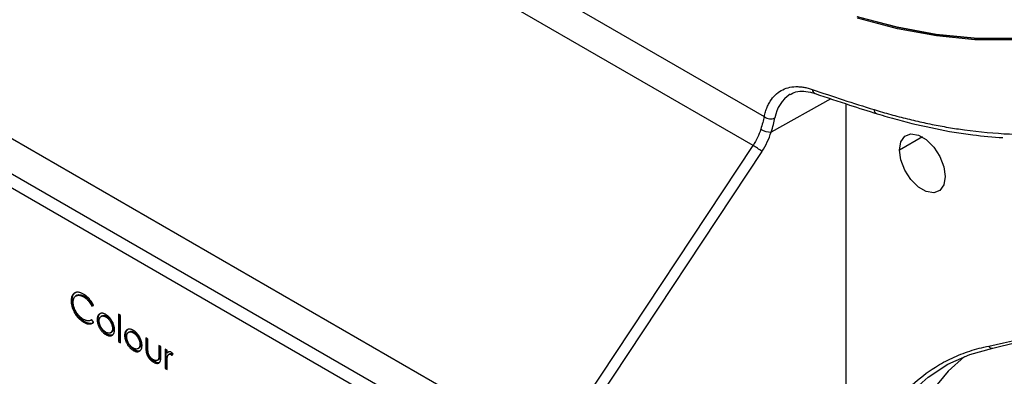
# Model space of a CAD drawing. Header units: millimetres. Extents: x 32 to 1365, y 32 to 1048.
# Tile 20 of 27: x 1143 to 1259, y 579 to 621. Entities that reach past the tile are written whole.
import ezdxf

# ---------------------------------------------------------------- set-up
doc = ezdxf.new("R2010")
doc.units = ezdxf.units.MM
doc.header["$LTSCALE"] = 5

msp = doc.modelspace()

# ---------------------------------------------------------------- linework, layer by layer
for p, q in [((1147.52, 657.782), (1231.018, 609.579)), ((1229.689, 606.177), (1146.552, 654.172)), ((1123.544, 617.727), (1205.864, 570.205)), ((1122.412, 614.212), (1204.7, 566.708)), ((1238.877, 611.691), (1231.827, 607.76)), ((1240.65, 611.098), (1240.65, 560.321)), ((1130.129, 608.088), (1196.983, 569.494)), ((1205.864, 570.205), (1229.689, 606.177)), ((1249.695, 607.181), (1246.994, 605.622)), ((1230.734, 605.47), (1206.908, 569.498)), ((1149.256, 587.903), (1149.128, 587.829)), ((1149.819, 588.477), (1149.691, 588.402)), ((1150.705, 588.378), (1150.577, 588.304)), ((1149.601, 586.584), (1149.473, 586.509)), ((1151.694, 587.283), (1151.565, 587.209)), ((1151.565, 587.209), (1151.779, 587.275)), ((1150.724, 585.386), (1150.595, 585.312)), ((1151.452, 585.527), (1151.568, 585.594)), ((1151.779, 585.287), (1151.565, 585.598)), ((1151.592, 585.215), (1151.745, 585.266)), ((1151.596, 585.185), (1151.605, 585.19)), ((1152.326, 585.683), (1152.198, 585.609)), ((1152.802, 586.054), (1152.673, 585.98)), ((1153.356, 586.002), (1153.227, 585.928)), ((1154.954, 586.099), (1154.71, 586.24)), ((1154.71, 586.24), (1154.71, 583.017)), ((1154.838, 583.091), (1154.838, 586.166)), ((1154.954, 582.876), (1154.954, 586.099)), ((1153.784, 584.049), (1153.913, 584.124)), ((1154.141, 584.634), (1154.012, 584.56)), ((1156.046, 584.181), (1155.918, 584.107)), ((1156.6, 584.129), (1156.472, 584.055)), ((1153.357, 583.906), (1153.228, 583.832)), ((1154.838, 583.091), (1154.71, 583.017)), ((1154.71, 583.017), (1154.954, 582.876)), ((1154.954, 583.025), (1154.838, 583.091)), ((1155.571, 583.81), (1155.442, 583.736)), ((1158.199, 583.299), (1157.954, 583.44)), ((1157.954, 583.44), (1157.954, 582.343)), ((1158.083, 582.417), (1158.083, 583.366)), ((1158.199, 582.234), (1158.199, 583.299)), ((1156.601, 582.033), (1156.473, 581.959)), ((1157.029, 582.176), (1157.157, 582.251)), ((1157.385, 582.761), (1157.257, 582.687)), ((1158.083, 582.417), (1157.954, 582.343)), ((1159.734, 582.413), (1159.489, 582.554)), ((1159.489, 582.554), (1159.489, 581.489)), ((1159.618, 581.563), (1159.618, 582.48)), ((1159.734, 581.295), (1159.734, 582.413)), ((1160.466, 581.99), (1160.222, 582.131)), ((1160.222, 582.131), (1160.222, 579.835)), ((1160.351, 579.909), (1160.351, 582.057)), ((1160.466, 581.652), (1160.466, 581.99)), ((1160.595, 581.726), (1160.466, 581.652)), ((1158.974, 580.663), (1158.846, 580.589)), ((1159.278, 580.778), (1159.324, 580.805)), ((1159.349, 580.819), (1159.406, 580.852)), ((1159.578, 581.027), (1159.449, 580.953)), ((1159.618, 581.563), (1159.489, 581.489)), ((1160.786, 581.568), (1160.657, 581.494)), ((1161.034, 581.569), (1160.905, 581.495)), ((1161.03, 581.382), (1161.164, 581.549)), ((1160.351, 579.909), (1160.222, 579.835)), ((1160.222, 579.835), (1160.466, 579.694)), ((1160.351, 579.909), (1160.466, 579.842)), ((1160.466, 579.694), (1160.466, 580.466))]:
    msp.add_line(p, q)
at = {"flags": 128}
for points in [[(1297.683, 653.546), (1296.417, 648.835), (1294.847, 644.407), (1292.978, 640.281), (1290.818, 636.475), (1288.377, 633.005), (1285.666, 629.886), (1282.695, 627.132), (1279.477, 624.753), (1276.027, 622.761), (1272.359, 621.163), (1268.488, 619.967), (1264.432, 619.177), (1260.207, 618.798), (1255.831, 618.83), (1251.324, 619.274), (1246.705, 620.127), (1241.992, 621.386)], [(1297.808, 653.44), (1296.54, 648.72), (1294.967, 644.285), (1293.095, 640.152), (1290.931, 636.34), (1288.486, 632.864), (1285.77, 629.74), (1282.794, 626.98), (1279.571, 624.598), (1276.115, 622.602), (1272.44, 621.001), (1268.563, 619.803), (1264.5, 619.012), (1260.267, 618.632), (1255.884, 618.664), (1251.37, 619.108), (1246.742, 619.963), (1242.021, 621.224)], [(1258.04, 582.248), (1263.63, 583.592), (1269.028, 585.342), (1274.224, 587.496), (1279.205, 590.048), (1283.96, 592.994), (1288.48, 596.326), (1292.755, 600.037), (1296.775, 604.12), (1300.531, 608.565), (1304.015, 613.362), (1307.219, 618.502), (1310.137, 623.972), (1312.763, 629.761), (1315.089, 635.856), (1317.112, 642.245), (1318.826, 648.912)], [(1241.994, 621.387), (1246.706, 620.127), (1251.326, 619.274), (1255.833, 618.831), (1260.208, 618.799), (1264.433, 619.178), (1268.489, 619.968), (1272.36, 621.164), (1276.028, 622.762), (1277.777, 623.706)], [(1246.994, 605.622), (1247.157, 606.595), (1247.626, 607.262), (1248.344, 607.543), (1249.225, 607.405), (1250.163, 606.863), (1251.044, 605.984), (1251.762, 604.874), (1252.231, 603.665), (1252.394, 602.505)], [(1252.394, 602.505), (1252.231, 601.533), (1251.762, 600.866), (1251.044, 600.584), (1250.163, 600.723), (1249.225, 601.264), (1248.344, 602.143), (1247.626, 603.254), (1247.157, 604.462), (1246.994, 605.622)], [(1241.016, 555.134), (1241.168, 559.002), (1241.624, 562.662), (1242.38, 566.087), (1243.43, 569.25), (1244.765, 572.125), (1246.376, 574.69), (1248.249, 576.925), (1250.37, 578.812), (1252.721, 580.335), (1255.285, 581.484), (1258.04, 582.248)], [(1254.658, 581.246), (1252.749, 579.523), (1250.876, 577.288), (1249.265, 574.723), (1247.93, 571.848), (1246.88, 568.685), (1246.124, 565.26), (1245.668, 561.599), (1245.516, 557.732)]]:
    msp.add_lwpolyline(points, dxfattribs=at)
for centre, radius, start, end in [((1243.334, 652.88), 71.825, 281.4071, 326.80055), ((1236.242, 608.849), 4.005, 122.66978, 171.69765), ((1310.409, 826.439), 226.006, 250.96287, 252.9073), ((1237.26, 612.832), 0.571, 183.71942, 246.95197), ((1231.77, 610.515), 1.2, 231.20595, 295.07691), ((1244.571, 610.47), 0.591, 185.19877, 248.85721), ((1231.813, 610.181), 2.42, 240.00833, 270.33106), ((1223.829, 596.4), 11.399, 52.71597, 59.06132), ((1257.888, 582.58), 0.365, 196.85845, 294.58744)]:
    msp.add_arc(centre, radius, start, end)
for points, knots in [([(1243.982, 610.416), (1244.312, 610.316), (1244.973, 610.116), (1245.959, 609.836), (1246.942, 609.57), (1247.922, 609.321), (1248.898, 609.087), (1249.87, 608.869), (1250.838, 608.667), (1251.803, 608.48), (1252.765, 608.31), (1253.723, 608.155), (1256.156, 607.801), (1260.012, 607.449), (1265.191, 607.479), (1270.21, 608.033), (1275.053, 609.129), (1279.662, 610.758), (1284.008, 612.924), (1288.056, 615.606), (1291.771, 618.783), (1295.141, 622.43), (1298.13, 626.5), (1300.746, 630.971), (1302.478, 634.725), (1303.571, 637.522), (1304.176, 639.21), (1304.741, 640.936), (1305.266, 642.699), (1305.753, 644.496), (1306.044, 645.725), (1306.19, 646.34)], [0, 0, 0, 0, 0.0109907, 0.0219744, 0.0329525, 0.0439267, 0.0548988, 0.0658702, 0.0768427, 0.0878179, 0.0987975, 0.109783, 0.120776, 0.1829274, 0.2450932, 0.3084916, 0.3719045, 0.4359455, 0.5000009, 0.5640417, 0.6280972, 0.6914954, 0.7549086, 0.8170596, 0.8792257, 0.8993695, 0.9194939, 0.9396091, 0.9597251, 0.9798521, 1, 1, 1, 1]), ([(1231.018, 609.579), (1231.039, 609.678), (1231.082, 609.876), (1231.161, 610.159), (1231.251, 610.432), (1231.352, 610.693), (1231.464, 610.943), (1231.588, 611.182), (1231.842, 611.608), (1232.282, 612.155), (1232.993, 612.686), (1233.816, 613.024), (1234.577, 613.131), (1235.212, 613.118), (1235.692, 613.059), (1236.185, 612.957), (1236.522, 612.849), (1236.691, 612.795)], [0, 0, 0, 0, 0.0350842, 0.0700295, 0.1048937, 0.139735, 0.1746119, 0.2095824, 0.2447043, 0.3722827, 0.5000164, 0.6275923, 0.7553285, 0.816622, 0.8776232, 0.9386451, 1, 1, 1, 1]), ([(1234.11, 612.192), (1234.251, 612.28), (1234.629, 612.518), (1235.415, 612.617), (1236.281, 612.542), (1236.846, 612.366), (1237.037, 612.306)], [0, 0, 0, 0, 0.19373505, 0.52312053, 0.8385212, 1, 1, 1, 1]), ([(1237.037, 612.306), (1238.394, 611.845), (1240.84, 611.014), (1243.274, 610.256), (1244.358, 609.918)], [0, 0, 0, 0, 0.5547831, 1, 1, 1, 1]), ([(1244.358, 609.918), (1245.157, 609.681), (1247.472, 608.994), (1251.255, 608.115), (1255.42, 607.394), (1258.038, 607.19), (1259.218, 607.098)], [0, 0, 0, 0, 0.1574257, 0.4560977, 0.7547013, 1, 1, 1, 1]), ([(1150.592, 588.617), (1150.541, 588.645), (1150.44, 588.701), (1150.292, 588.764), (1150.15, 588.809), (1150.015, 588.835), (1149.887, 588.842), (1149.765, 588.832), (1149.651, 588.801), (1149.544, 588.753), (1149.446, 588.689), (1149.361, 588.609), (1149.289, 588.515), (1149.23, 588.406), (1149.184, 588.284), (1149.151, 588.146), (1149.131, 587.995), (1149.129, 587.885), (1149.128, 587.829)], [0, 0, 0, 0, 0.0676717, 0.1331845, 0.1965847, 0.2587545, 0.3203445, 0.3817832, 0.4437422, 0.5072566, 0.5705302, 0.6317655, 0.6922523, 0.7519861, 0.8120452, 0.8729865, 0.9354422, 1, 1, 1, 1]), ([(1149.256, 587.903), (1149.26, 588), (1149.271, 588.269), (1149.391, 588.617), (1149.582, 588.748), (1149.67, 588.808)], [0, 0, 0, 0, 0.23375, 0.6497229, 1, 1, 1, 1]), ([(1151.779, 587.275), (1151.762, 587.31), (1151.729, 587.38), (1151.675, 587.483), (1151.617, 587.583), (1151.556, 587.681), (1151.491, 587.777), (1151.423, 587.87), (1151.352, 587.961), (1151.277, 588.049), (1151.2, 588.135), (1151.12, 588.216), (1151.037, 588.294), (1150.952, 588.367), (1150.866, 588.436), (1150.777, 588.501), (1150.685, 588.562), (1150.623, 588.599), (1150.592, 588.617)], [0, 0, 0, 0, 0.0604884, 0.1206452, 0.1803717, 0.2401938, 0.2998085, 0.3602601, 0.42121, 0.4828731, 0.5449302, 0.6076046, 0.6707332, 0.7343178, 0.798785, 0.8643171, 0.9314525, 1, 1, 1, 1]), ([(1149.128, 587.829), (1149.129, 587.775), (1149.131, 587.668), (1149.148, 587.502), (1149.174, 587.338), (1149.212, 587.172), (1149.26, 587.006), (1149.32, 586.84), (1149.39, 586.674), (1149.445, 586.564), (1149.473, 586.509)], [0, 0, 0, 0, 0.1326894, 0.2610424, 0.3863862, 0.5092661, 0.6312203, 0.752844, 0.8756715, 1, 1, 1, 1]), ([(1149.256, 587.903), (1149.257, 587.849), (1149.259, 587.742), (1149.276, 587.577), (1149.302, 587.412), (1149.34, 587.246), (1149.389, 587.08), (1149.449, 586.914), (1149.519, 586.748), (1149.574, 586.639), (1149.601, 586.584)], [0, 0, 0, 0, 0.1326894, 0.2610424, 0.3863862, 0.5092661, 0.6312203, 0.752844, 0.8756715, 1, 1, 1, 1]), ([(1149.372, 587.667), (1149.372, 587.697), (1149.373, 587.758), (1149.381, 587.844), (1149.393, 587.925), (1149.41, 588.001), (1149.431, 588.072), (1149.458, 588.138), (1149.489, 588.199), (1149.526, 588.254), (1149.567, 588.303), (1149.611, 588.347), (1149.66, 588.385), (1149.713, 588.416), (1149.77, 588.441), (1149.831, 588.46), (1149.895, 588.474), (1149.963, 588.481), (1150.035, 588.48), (1150.107, 588.476), (1150.182, 588.463), (1150.258, 588.444), (1150.335, 588.419), (1150.414, 588.387), (1150.495, 588.35), (1150.549, 588.319), (1150.577, 588.304)], [0, 0, 0, 0, 0.0430764, 0.085457, 0.126681, 0.1675411, 0.2082244, 0.2483727, 0.2886161, 0.3291314, 0.3695948, 0.41002, 0.450117, 0.4905082, 0.531182, 0.5723143, 0.6140748, 0.6568785, 0.6998473, 0.7423502, 0.7845969, 0.827248, 0.8695374, 0.9124981, 0.9560451, 1, 1, 1, 1]), ([(1150.593, 585.635), (1150.55, 585.661), (1150.466, 585.712), (1150.342, 585.802), (1150.223, 585.9), (1150.11, 586.007), (1150.004, 586.122), (1149.902, 586.246), (1149.806, 586.379), (1149.717, 586.519), (1149.636, 586.662), (1149.566, 586.807), (1149.505, 586.952), (1149.457, 587.097), (1149.418, 587.241), (1149.392, 587.384), (1149.375, 587.527), (1149.373, 587.62), (1149.372, 587.667)], [0, 0, 0, 0, 0.0689593, 0.1354977, 0.199771, 0.2626661, 0.3245162, 0.3860814, 0.448275, 0.5111601, 0.5736737, 0.6345706, 0.6944244, 0.7538536, 0.8132735, 0.8737099, 0.9356768, 1, 1, 1, 1]), ([(1149.829, 588.461), (1149.853, 588.481), (1149.957, 588.566), (1150.237, 588.567), (1150.519, 588.483), (1150.683, 588.391), (1150.705, 588.378)], [0, 0, 0, 0, 0.1162184, 0.4984689, 0.9312163, 1, 1, 1, 1]), ([(1150.577, 588.304), (1150.626, 588.274), (1150.723, 588.215), (1150.866, 588.106), (1151.003, 587.986), (1151.111, 587.874), (1151.194, 587.779), (1151.254, 587.706), (1151.312, 587.629), (1151.368, 587.551), (1151.42, 587.469), (1151.471, 587.385), (1151.52, 587.298), (1151.55, 587.239), (1151.565, 587.209)], [0, 0, 0, 0, 0.1318174, 0.2591563, 0.383852, 0.507544, 0.5690266, 0.6301499, 0.6907051, 0.7517057, 0.8128788, 0.8745251, 0.9368367, 1, 1, 1, 1]), ([(1150.705, 588.378), (1150.755, 588.348), (1150.852, 588.289), (1150.995, 588.18), (1151.131, 588.06), (1151.24, 587.948), (1151.323, 587.853), (1151.383, 587.78), (1151.44, 587.703), (1151.496, 587.625), (1151.549, 587.543), (1151.6, 587.459), (1151.648, 587.372), (1151.679, 587.313), (1151.694, 587.283)], [0, 0, 0, 0, 0.1318174, 0.2591563, 0.383852, 0.507544, 0.5690266, 0.6301499, 0.6907051, 0.7517057, 0.8128788, 0.8745251, 0.9368367, 1, 1, 1, 1]), ([(1149.473, 586.509), (1149.49, 586.477), (1149.524, 586.412), (1149.579, 586.318), (1149.637, 586.227), (1149.696, 586.139), (1149.759, 586.054), (1149.823, 585.972), (1149.89, 585.892), (1149.959, 585.816), (1150.03, 585.742), (1150.104, 585.672), (1150.18, 585.604), (1150.259, 585.54), (1150.339, 585.478), (1150.422, 585.42), (1150.508, 585.363), (1150.566, 585.329), (1150.595, 585.312)], [0, 0, 0, 0, 0.0618682, 0.123052, 0.1834461, 0.2432438, 0.3030008, 0.3628017, 0.4226041, 0.4830044, 0.54382, 0.6052465, 0.6675863, 0.7312201, 0.7960833, 0.8622504, 0.9303372, 1, 1, 1, 1]), ([(1149.601, 586.584), (1149.618, 586.551), (1149.653, 586.487), (1149.708, 586.393), (1149.765, 586.301), (1149.825, 586.213), (1149.887, 586.128), (1149.951, 586.046), (1150.018, 585.966), (1150.087, 585.89), (1150.159, 585.816), (1150.233, 585.746), (1150.309, 585.678), (1150.387, 585.614), (1150.468, 585.552), (1150.551, 585.494), (1150.637, 585.437), (1150.694, 585.403), (1150.724, 585.386)], [0, 0, 0, 0, 0.0618682, 0.123052, 0.1834461, 0.2432438, 0.3030008, 0.3628017, 0.4226041, 0.4830044, 0.54382, 0.6052465, 0.6675863, 0.7312201, 0.7960833, 0.8622504, 0.9303372, 1, 1, 1, 1]), ([(1152.326, 585.683), (1152.327, 585.721), (1152.329, 585.796), (1152.342, 585.901), (1152.363, 585.997), (1152.393, 586.084), (1152.432, 586.162), (1152.478, 586.231), (1152.534, 586.292), (1152.577, 586.324), (1152.599, 586.341)], [0, 0, 0, 0, 0.1289191, 0.2552377, 0.3786786, 0.5010879, 0.6227137, 0.7462408, 0.871589, 1, 1, 1, 1]), ([(1153.228, 586.209), (1153.191, 586.23), (1153.117, 586.27), (1153.01, 586.313), (1152.907, 586.343), (1152.809, 586.358), (1152.716, 586.358), (1152.629, 586.342), (1152.545, 586.314), (1152.496, 586.282), (1152.47, 586.266)], [0, 0, 0, 0, 0.1312996, 0.2587124, 0.3820894, 0.5035636, 0.6251809, 0.747287, 0.8715025, 1, 1, 1, 1]), ([(1151.565, 585.598), (1151.532, 585.575), (1151.468, 585.53), (1151.361, 585.485), (1151.248, 585.46), (1151.128, 585.454), (1151.003, 585.469), (1150.872, 585.504), (1150.734, 585.558), (1150.641, 585.609), (1150.593, 585.635)], [0, 0, 0, 0, 0.1321889, 0.2590905, 0.3828194, 0.5040602, 0.6252453, 0.7470514, 0.8714848, 1, 1, 1, 1]), ([(1150.595, 585.312), (1150.626, 585.294), (1150.687, 585.26), (1150.777, 585.217), (1150.866, 585.178), (1150.952, 585.148), (1151.035, 585.124), (1151.117, 585.107), (1151.196, 585.095), (1151.273, 585.091), (1151.347, 585.094), (1151.418, 585.102), (1151.487, 585.117), (1151.552, 585.139), (1151.614, 585.166), (1151.672, 585.2), (1151.728, 585.24), (1151.762, 585.272), (1151.779, 585.287)], [0, 0, 0, 0, 0.0678993, 0.1339874, 0.1992147, 0.2630385, 0.3264715, 0.3888564, 0.4507796, 0.5126088, 0.5740538, 0.6351371, 0.6957211, 0.7562735, 0.816525, 0.8769469, 0.9383258, 1, 1, 1, 1]), ([(1150.724, 585.386), (1150.755, 585.369), (1150.816, 585.334), (1150.906, 585.291), (1150.994, 585.253), (1151.08, 585.222), (1151.164, 585.198), (1151.245, 585.181), (1151.325, 585.17), (1151.392, 585.166), (1151.432, 585.167), (1151.448, 585.168)], [0.44901447, 0.44901447, 0.44901447, 0.44901447, 0.51691372, 0.58300187, 0.64822919, 0.71205301, 0.77548594, 0.83787088, 0.89979408, 0.96162324, 1, 1, 1, 1]), ([(1152.47, 586.266), (1152.449, 586.25), (1152.406, 586.217), (1152.35, 586.157), (1152.303, 586.088), (1152.264, 586.01), (1152.234, 585.923), (1152.213, 585.827), (1152.2, 585.722), (1152.199, 585.647), (1152.198, 585.609)], [0, 0, 0, 0, 0.128411, 0.2537592, 0.3772863, 0.4989121, 0.6213214, 0.7447623, 0.8710809, 1, 1, 1, 1]), ([(1152.198, 585.609), (1152.199, 585.57), (1152.2, 585.492), (1152.214, 585.371), (1152.236, 585.248), (1152.268, 585.124), (1152.309, 584.998), (1152.359, 584.871), (1152.418, 584.743), (1152.484, 584.615), (1152.558, 584.489), (1152.639, 584.37), (1152.724, 584.26), (1152.815, 584.157), (1152.911, 584.063), (1153.012, 583.977), (1153.118, 583.899), (1153.191, 583.855), (1153.228, 583.832)], [0, 0, 0, 0, 0.0623374, 0.1231816, 0.1830343, 0.2428662, 0.3025169, 0.3633155, 0.4250693, 0.4890424, 0.5530871, 0.6154455, 0.6772864, 0.739175, 0.8016758, 0.8653648, 0.9312577, 1, 1, 1, 1]), ([(1153.357, 583.906), (1153.32, 583.929), (1153.247, 583.973), (1153.141, 584.051), (1153.039, 584.137), (1152.944, 584.232), (1152.853, 584.334), (1152.767, 584.445), (1152.687, 584.563), (1152.613, 584.689), (1152.546, 584.817), (1152.487, 584.946), (1152.437, 585.073), (1152.397, 585.198), (1152.365, 585.322), (1152.343, 585.445), (1152.329, 585.566), (1152.327, 585.644), (1152.326, 585.683)], [0, 0, 0, 0, 0.0687423, 0.1346352, 0.1983242, 0.260825, 0.3227136, 0.3845545, 0.4469129, 0.5109576, 0.5749307, 0.6366845, 0.6974831, 0.7571338, 0.8169657, 0.8768184, 0.9376626, 1, 1, 1, 1]), ([(1152.442, 585.466), (1152.443, 585.497), (1152.444, 585.557), (1152.455, 585.641), (1152.473, 585.717), (1152.498, 585.786), (1152.532, 585.846), (1152.572, 585.899), (1152.619, 585.944), (1152.672, 585.981), (1152.731, 586.01), (1152.794, 586.028), (1152.859, 586.037), (1152.927, 586.035), (1152.998, 586.024), (1153.072, 586.002), (1153.148, 585.97), (1153.201, 585.942), (1153.227, 585.928)], [0, 0, 0, 0, 0.0651638, 0.1282324, 0.190209, 0.2516873, 0.312668, 0.3744429, 0.4375989, 0.5023592, 0.5674161, 0.6302204, 0.69162, 0.7526007, 0.8128346, 0.8739564, 0.9361541, 1, 1, 1, 1]), ([(1153.227, 584.115), (1153.192, 584.136), (1153.122, 584.179), (1153.021, 584.26), (1152.923, 584.352), (1152.831, 584.456), (1152.746, 584.569), (1152.669, 584.689), (1152.602, 584.817), (1152.545, 584.949), (1152.5, 585.083), (1152.466, 585.215), (1152.446, 585.344), (1152.443, 585.425), (1152.442, 585.466)], [0, 0, 0, 0, 0.0855902, 0.1689527, 0.2512835, 0.334069, 0.416351, 0.4976551, 0.5801655, 0.6641593, 0.7485118, 0.8318213, 0.9152673, 1, 1, 1, 1]), ([(1152.808, 586.043), (1152.843, 586.065), (1152.944, 586.128), (1153.142, 586.109), (1153.296, 586.032), (1153.356, 586.002)], [0, 0, 0, 0, 0.2458425, 0.7095962, 1, 1, 1, 1]), ([(1153.227, 585.928), (1153.253, 585.912), (1153.305, 585.88), (1153.381, 585.823), (1153.455, 585.76), (1153.526, 585.69), (1153.594, 585.612), (1153.659, 585.528), (1153.722, 585.438), (1153.78, 585.341), (1153.835, 585.242), (1153.882, 585.142), (1153.922, 585.043), (1153.956, 584.945), (1153.98, 584.847), (1153.998, 584.75), (1154.01, 584.653), (1154.011, 584.591), (1154.012, 584.56)], [0, 0, 0, 0, 0.063427, 0.1256448, 0.1863589, 0.2470268, 0.3076309, 0.3690503, 0.4318748, 0.4969526, 0.5620304, 0.6252067, 0.6872313, 0.7482317, 0.8097298, 0.8717263, 0.9348152, 1, 1, 1, 1]), ([(1153.984, 585.395), (1153.958, 585.439), (1153.909, 585.528), (1153.826, 585.653), (1153.738, 585.768), (1153.646, 585.876), (1153.548, 585.973), (1153.446, 586.062), (1153.339, 586.143), (1153.265, 586.187), (1153.228, 586.209)], [0, 0, 0, 0, 0.1284865, 0.2531294, 0.375307, 0.4961956, 0.617866, 0.7416676, 0.8682486, 1, 1, 1, 1]), ([(1153.356, 586.002), (1153.382, 585.986), (1153.434, 585.954), (1153.51, 585.897), (1153.584, 585.834), (1153.655, 585.764), (1153.723, 585.686), (1153.788, 585.603), (1153.85, 585.512), (1153.909, 585.416), (1153.963, 585.317), (1154.01, 585.217), (1154.051, 585.118), (1154.084, 585.019), (1154.109, 584.921), (1154.127, 584.824), (1154.138, 584.728), (1154.14, 584.666), (1154.141, 584.634)], [0, 0, 0, 0, 0.063427, 0.1256448, 0.1863589, 0.2470268, 0.3076309, 0.3690503, 0.4318748, 0.4969526, 0.5620304, 0.6252067, 0.6872313, 0.7482317, 0.8097298, 0.8717263, 0.9348152, 1, 1, 1, 1]), ([(1154.256, 584.421), (1154.255, 584.46), (1154.254, 584.537), (1154.241, 584.657), (1154.22, 584.778), (1154.189, 584.9), (1154.151, 585.022), (1154.104, 585.146), (1154.048, 585.271), (1154.005, 585.353), (1153.984, 585.395)], [0, 0, 0, 0, 0.1293662, 0.2554353, 0.3786323, 0.5014663, 0.6234944, 0.7461656, 0.8718427, 1, 1, 1, 1]), ([(1154.012, 584.56), (1154.011, 584.52), (1154.008, 584.442), (1153.988, 584.336), (1153.954, 584.243), (1153.908, 584.162), (1153.851, 584.096), (1153.784, 584.045), (1153.707, 584.014), (1153.622, 583.999), (1153.53, 584.002), (1153.433, 584.022), (1153.332, 584.058), (1153.262, 584.096), (1153.227, 584.115)], [0, 0, 0, 0, 0.0847481, 0.1682091, 0.2515337, 0.3360977, 0.4201067, 0.5023404, 0.583995, 0.6662919, 0.7490924, 0.8310167, 0.9143943, 1, 1, 1, 1]), ([(1153.228, 583.832), (1153.265, 583.812), (1153.337, 583.772), (1153.443, 583.728), (1153.544, 583.697), (1153.64, 583.681), (1153.731, 583.679), (1153.815, 583.691), (1153.896, 583.717), (1153.969, 583.757), (1154.036, 583.808), (1154.095, 583.869), (1154.145, 583.938), (1154.186, 584.017), (1154.217, 584.105), (1154.24, 584.201), (1154.254, 584.306), (1154.255, 584.382), (1154.256, 584.421)], [0, 0, 0, 0, 0.0684922, 0.1341342, 0.1979035, 0.2604831, 0.3221455, 0.3837785, 0.4462154, 0.510341, 0.5743947, 0.6362264, 0.6971016, 0.7568276, 0.8167349, 0.876663, 0.937584, 1, 1, 1, 1]), ([(1154.141, 584.634), (1154.132, 584.54), (1154.114, 584.351), (1154.021, 584.181), (1153.929, 584.148), (1153.905, 584.139)], [0, 0, 0, 0, 0.4227917, 0.847874, 1, 1, 1, 1]), ([(1155.715, 584.393), (1155.693, 584.377), (1155.65, 584.344), (1155.594, 584.284), (1155.548, 584.215), (1155.509, 584.137), (1155.479, 584.05), (1155.458, 583.954), (1155.445, 583.849), (1155.443, 583.774), (1155.442, 583.736)], [0, 0, 0, 0, 0.128411, 0.2537592, 0.3772863, 0.4989121, 0.6213214, 0.7447623, 0.8710809, 1, 1, 1, 1]), ([(1155.571, 583.81), (1155.572, 583.848), (1155.574, 583.923), (1155.586, 584.028), (1155.608, 584.124), (1155.638, 584.211), (1155.676, 584.289), (1155.723, 584.358), (1155.779, 584.419), (1155.822, 584.451), (1155.844, 584.467)], [0, 0, 0, 0, 0.1289191, 0.2552377, 0.3786786, 0.5010879, 0.6227137, 0.7462408, 0.871589, 1, 1, 1, 1]), ([(1155.687, 583.593), (1155.687, 583.624), (1155.689, 583.684), (1155.7, 583.768), (1155.718, 583.844), (1155.743, 583.913), (1155.776, 583.973), (1155.816, 584.026), (1155.863, 584.071), (1155.917, 584.108), (1155.976, 584.137), (1156.038, 584.155), (1156.103, 584.164), (1156.172, 584.162), (1156.243, 584.151), (1156.316, 584.129), (1156.393, 584.097), (1156.445, 584.069), (1156.472, 584.055)], [0, 0, 0, 0, 0.0651638, 0.1282324, 0.190209, 0.2516873, 0.312668, 0.3744429, 0.4375989, 0.5023592, 0.5674161, 0.6302204, 0.69162, 0.7526007, 0.8128346, 0.8739564, 0.9361541, 1, 1, 1, 1]), ([(1156.473, 584.336), (1156.435, 584.357), (1156.362, 584.397), (1156.254, 584.44), (1156.152, 584.47), (1156.054, 584.485), (1155.961, 584.485), (1155.873, 584.469), (1155.79, 584.441), (1155.74, 584.409), (1155.715, 584.393)], [0, 0, 0, 0, 0.1312996, 0.2587124, 0.3820894, 0.5035636, 0.6251809, 0.747287, 0.8715025, 1, 1, 1, 1]), ([(1156.052, 584.17), (1156.087, 584.192), (1156.188, 584.255), (1156.387, 584.236), (1156.541, 584.159), (1156.6, 584.129)], [0, 0, 0, 0, 0.2458425, 0.7095962, 1, 1, 1, 1]), ([(1156.472, 584.055), (1156.498, 584.039), (1156.55, 584.007), (1156.626, 583.95), (1156.7, 583.886), (1156.771, 583.817), (1156.839, 583.739), (1156.904, 583.655), (1156.967, 583.565), (1157.025, 583.468), (1157.079, 583.369), (1157.126, 583.269), (1157.167, 583.17), (1157.2, 583.072), (1157.225, 582.974), (1157.243, 582.877), (1157.254, 582.78), (1157.256, 582.718), (1157.257, 582.687)], [0, 0, 0, 0, 0.063427, 0.1256448, 0.1863589, 0.2470268, 0.3076309, 0.3690503, 0.4318748, 0.4969526, 0.5620304, 0.6252067, 0.6872313, 0.7482317, 0.8097298, 0.8717263, 0.9348152, 1, 1, 1, 1]), ([(1157.228, 583.522), (1157.203, 583.566), (1157.153, 583.655), (1157.07, 583.78), (1156.982, 583.895), (1156.89, 584.003), (1156.793, 584.1), (1156.69, 584.188), (1156.583, 584.27), (1156.51, 584.314), (1156.473, 584.336)], [0, 0, 0, 0, 0.1284865, 0.2531294, 0.375307, 0.4961956, 0.617866, 0.7416676, 0.8682486, 1, 1, 1, 1]), ([(1156.6, 584.129), (1156.626, 584.113), (1156.678, 584.081), (1156.755, 584.024), (1156.828, 583.961), (1156.899, 583.891), (1156.967, 583.813), (1157.033, 583.73), (1157.095, 583.639), (1157.154, 583.543), (1157.208, 583.444), (1157.255, 583.343), (1157.296, 583.244), (1157.329, 583.146), (1157.354, 583.048), (1157.372, 582.951), (1157.383, 582.855), (1157.384, 582.793), (1157.385, 582.761)], [0, 0, 0, 0, 0.063427, 0.1256448, 0.1863589, 0.2470268, 0.3076309, 0.3690503, 0.4318748, 0.4969526, 0.5620304, 0.6252067, 0.6872313, 0.7482317, 0.8097298, 0.8717263, 0.9348152, 1, 1, 1, 1]), ([(1153.969, 583.784), (1153.876, 583.768), (1153.689, 583.735), (1153.467, 583.849), (1153.357, 583.906)], [0, 0, 0, 0, 0.5026189, 1, 1, 1, 1]), ([(1155.442, 583.736), (1155.443, 583.697), (1155.445, 583.619), (1155.459, 583.498), (1155.481, 583.375), (1155.513, 583.251), (1155.554, 583.125), (1155.603, 582.998), (1155.662, 582.87), (1155.729, 582.741), (1155.803, 582.616), (1155.883, 582.497), (1155.969, 582.387), (1156.06, 582.284), (1156.155, 582.19), (1156.257, 582.104), (1156.363, 582.026), (1156.436, 581.982), (1156.473, 581.959)], [0, 0, 0, 0, 0.0623374, 0.1231816, 0.1830343, 0.2428662, 0.3025169, 0.3633155, 0.4250693, 0.4890424, 0.5530871, 0.6154455, 0.6772864, 0.739175, 0.8016758, 0.8653648, 0.9312577, 1, 1, 1, 1]), ([(1156.601, 582.033), (1156.564, 582.056), (1156.491, 582.1), (1156.385, 582.178), (1156.284, 582.264), (1156.188, 582.359), (1156.097, 582.461), (1156.012, 582.572), (1155.932, 582.69), (1155.858, 582.816), (1155.791, 582.944), (1155.732, 583.073), (1155.682, 583.199), (1155.641, 583.325), (1155.61, 583.449), (1155.587, 583.572), (1155.573, 583.693), (1155.572, 583.771), (1155.571, 583.81)], [0, 0, 0, 0, 0.0687423, 0.1346352, 0.1983242, 0.260825, 0.3227136, 0.3845545, 0.4469129, 0.5109576, 0.5749307, 0.6366845, 0.6974831, 0.7571338, 0.8169657, 0.8768184, 0.9376626, 1, 1, 1, 1]), ([(1156.472, 582.242), (1156.436, 582.263), (1156.367, 582.306), (1156.265, 582.387), (1156.168, 582.479), (1156.076, 582.583), (1155.991, 582.696), (1155.914, 582.816), (1155.847, 582.944), (1155.79, 583.076), (1155.744, 583.21), (1155.71, 583.342), (1155.69, 583.471), (1155.688, 583.552), (1155.687, 583.593)], [0, 0, 0, 0, 0.0855902, 0.1689527, 0.2512835, 0.334069, 0.416351, 0.4976551, 0.5801655, 0.6641593, 0.7485118, 0.8318213, 0.9152673, 1, 1, 1, 1]), ([(1157.501, 582.548), (1157.5, 582.587), (1157.498, 582.664), (1157.486, 582.784), (1157.464, 582.905), (1157.434, 583.027), (1157.396, 583.149), (1157.348, 583.273), (1157.293, 583.398), (1157.25, 583.48), (1157.228, 583.522)], [0, 0, 0, 0, 0.1293662, 0.2554353, 0.3786323, 0.5014663, 0.6234944, 0.7461656, 0.8718427, 1, 1, 1, 1]), ([(1157.257, 582.687), (1157.255, 582.647), (1157.253, 582.569), (1157.233, 582.463), (1157.199, 582.37), (1157.153, 582.289), (1157.096, 582.223), (1157.029, 582.172), (1156.952, 582.141), (1156.867, 582.126), (1156.775, 582.129), (1156.678, 582.149), (1156.576, 582.185), (1156.507, 582.223), (1156.472, 582.242)], [0, 0, 0, 0, 0.0847481, 0.1682091, 0.2515337, 0.3360977, 0.4201067, 0.5023404, 0.583995, 0.6662919, 0.7490924, 0.8310167, 0.9143943, 1, 1, 1, 1]), ([(1156.473, 581.959), (1156.51, 581.939), (1156.582, 581.899), (1156.688, 581.855), (1156.789, 581.824), (1156.884, 581.808), (1156.975, 581.805), (1157.06, 581.818), (1157.14, 581.844), (1157.214, 581.884), (1157.281, 581.935), (1157.34, 581.996), (1157.39, 582.065), (1157.43, 582.144), (1157.462, 582.232), (1157.484, 582.328), (1157.499, 582.433), (1157.5, 582.509), (1157.501, 582.548)], [0, 0, 0, 0, 0.0684922, 0.1341342, 0.1979035, 0.2604831, 0.3221455, 0.3837785, 0.4462154, 0.510341, 0.5743947, 0.6362264, 0.6971016, 0.7568276, 0.8167349, 0.876663, 0.937584, 1, 1, 1, 1]), ([(1157.214, 581.911), (1157.12, 581.895), (1156.934, 581.862), (1156.712, 581.976), (1156.601, 582.033)], [0, 0, 0, 0, 0.5026189, 1, 1, 1, 1]), ([(1157.385, 582.761), (1157.376, 582.667), (1157.359, 582.478), (1157.265, 582.308), (1157.174, 582.274), (1157.15, 582.266)], [0, 0, 0, 0, 0.4227917, 0.847874, 1, 1, 1, 1]), ([(1157.954, 582.343), (1157.955, 582.304), (1157.955, 582.227), (1157.96, 582.115), (1157.967, 582.008), (1157.978, 581.907), (1157.991, 581.812), (1158.008, 581.722), (1158.028, 581.639), (1158.051, 581.56), (1158.078, 581.485), (1158.107, 581.413), (1158.14, 581.342), (1158.175, 581.272), (1158.214, 581.204), (1158.256, 581.138), (1158.301, 581.073), (1158.35, 581.009), (1158.401, 580.948), (1158.455, 580.889), (1158.513, 580.833), (1158.574, 580.779), (1158.637, 580.727), (1158.704, 580.678), (1158.774, 580.631), (1158.821, 580.603), (1158.846, 580.589)], [0, 0, 0, 0, 0.063476, 0.122933, 0.1781207, 0.2298177, 0.2774173, 0.3217866, 0.3624651, 0.3999038, 0.4354243, 0.4704664, 0.5050286, 0.5394889, 0.5738086, 0.6084507, 0.6436126, 0.6790145, 0.7151506, 0.7522308, 0.7899042, 0.8289293, 0.8694659, 0.9112727, 0.9548483, 1, 1, 1, 1]), ([(1158.974, 580.663), (1158.95, 580.678), (1158.902, 580.706), (1158.833, 580.752), (1158.766, 580.802), (1158.702, 580.853), (1158.642, 580.907), (1158.584, 580.963), (1158.53, 581.022), (1158.478, 581.083), (1158.43, 581.147), (1158.385, 581.212), (1158.343, 581.278), (1158.304, 581.346), (1158.268, 581.416), (1158.236, 581.487), (1158.206, 581.56), (1158.18, 581.634), (1158.157, 581.713), (1158.137, 581.797), (1158.12, 581.886), (1158.107, 581.981), (1158.096, 582.082), (1158.088, 582.189), (1158.084, 582.302), (1158.083, 582.378), (1158.083, 582.417)], [0, 0, 0, 0, 0.0451517, 0.0887273, 0.1305341, 0.1710707, 0.2100958, 0.2477692, 0.2848494, 0.3209855, 0.3563874, 0.3915493, 0.4261914, 0.4605111, 0.4949714, 0.5295336, 0.5645757, 0.6000962, 0.6375349, 0.6782134, 0.7225827, 0.7701823, 0.8218793, 0.877067, 0.936524, 1, 1, 1, 1]), ([(1158.237, 581.675), (1158.234, 581.69), (1158.227, 581.724), (1158.22, 581.776), (1158.213, 581.836), (1158.208, 581.902), (1158.204, 581.976), (1158.2, 582.056), (1158.199, 582.143), (1158.199, 582.203), (1158.199, 582.234)], [0, 0, 0, 0, 0.0782845, 0.1683286, 0.2729685, 0.3900682, 0.5220637, 0.6678796, 0.8263834, 1, 1, 1, 1]), ([(1158.848, 580.87), (1158.811, 580.892), (1158.74, 580.936), (1158.638, 581.018), (1158.543, 581.111), (1158.471, 581.197), (1158.419, 581.27), (1158.383, 581.325), (1158.35, 581.381), (1158.321, 581.439), (1158.295, 581.497), (1158.272, 581.555), (1158.253, 581.615), (1158.243, 581.655), (1158.237, 581.675)], [0, 0, 0, 0, 0.1403046, 0.2729708, 0.4007665, 0.5254547, 0.5868387, 0.646464, 0.7053902, 0.7640287, 0.8219138, 0.8802841, 0.9395133, 1, 1, 1, 1]), ([(1160.951, 581.75), (1160.93, 581.762), (1160.886, 581.785), (1160.821, 581.805), (1160.758, 581.813), (1160.695, 581.81), (1160.635, 581.792), (1160.576, 581.76), (1160.519, 581.714), (1160.484, 581.673), (1160.466, 581.652)], [0, 0, 0, 0, 0.1071582, 0.2138864, 0.3246828, 0.4394585, 0.5616335, 0.6938876, 0.8399406, 1, 1, 1, 1]), ([(1161.164, 581.549), (1161.146, 581.572), (1161.111, 581.615), (1161.056, 581.671), (1161.003, 581.717), (1160.968, 581.74), (1160.951, 581.75)], [0, 0, 0, 0, 0.2796764, 0.5364768, 0.7747225, 1, 1, 1, 1]), ([(1240.65, 560.321), (1240.678, 560.568), (1240.735, 561.061), (1240.836, 561.79), (1240.948, 562.509), (1241.071, 563.218), (1241.207, 563.917), (1241.354, 564.606), (1241.514, 565.285), (1241.685, 565.954), (1241.868, 566.614), (1242.063, 567.263), (1242.27, 567.902), (1242.862, 569.604), (1244.009, 572.207), (1246.017, 575.345), (1248.414, 577.986), (1250.558, 579.616), (1252.199, 580.571), (1253.204, 581.077), (1254.24, 581.521), (1255.307, 581.903), (1256.405, 582.227), (1257.161, 582.392), (1257.539, 582.474)], [0, 0, 0, 0, 0.0206518, 0.0412719, 0.0618667, 0.0824427, 0.1030063, 0.123564, 0.1441222, 0.1646874, 0.1852662, 0.2058648, 0.2264899, 0.2471477, 0.3735561, 0.5000047, 0.6264127, 0.7528616, 0.7941319, 0.835301, 0.8764206, 0.9175425, 0.9587184, 1, 1, 1, 1]), ([(1158.846, 580.589), (1158.87, 580.575), (1158.917, 580.549), (1158.987, 580.515), (1159.054, 580.487), (1159.117, 580.465), (1159.178, 580.449), (1159.235, 580.438), (1159.289, 580.435), (1159.34, 580.438), (1159.388, 580.445), (1159.433, 580.458), (1159.475, 580.476), (1159.513, 580.499), (1159.548, 580.528), (1159.581, 580.56), (1159.61, 580.599), (1159.637, 580.642), (1159.66, 580.693), (1159.68, 580.752), (1159.697, 580.82), (1159.71, 580.898), (1159.721, 580.984), (1159.728, 581.079), (1159.733, 581.184), (1159.733, 581.257), (1159.734, 581.295)], [0, 0, 0, 0, 0.0460613, 0.0898405, 0.1321714, 0.1732162, 0.2123989, 0.2505445, 0.2877752, 0.3240613, 0.359907, 0.3952349, 0.4298265, 0.4645764, 0.4989848, 0.5339025, 0.5689115, 0.6045722, 0.6421627, 0.6826979, 0.7262893, 0.7738094, 0.8244515, 0.879304, 0.93779, 1, 1, 1, 1]), ([(1159.449, 580.953), (1159.438, 580.928), (1159.416, 580.879), (1159.366, 580.824), (1159.305, 580.785), (1159.232, 580.764), (1159.149, 580.76), (1159.056, 580.776), (1158.955, 580.812), (1158.884, 580.85), (1158.848, 580.87)], [0, 0, 0, 0, 0.1156605, 0.2299843, 0.3464037, 0.4669571, 0.5916287, 0.720163, 0.8553676, 1, 1, 1, 1]), ([(1159.612, 580.564), (1159.559, 580.541), (1159.445, 580.49), (1159.218, 580.536), (1159.055, 580.621), (1158.974, 580.663)], [0, 0, 0, 0, 0.2992679, 0.6500414, 1, 1, 1, 1]), ([(1159.406, 580.853), (1159.455, 580.877), (1159.528, 580.914), (1159.565, 580.999), (1159.578, 581.027)], [0, 0, 0, 0, 0.6633303, 1, 1, 1, 1]), ([(1159.489, 581.489), (1159.489, 581.455), (1159.489, 581.39), (1159.487, 581.299), (1159.484, 581.216), (1159.48, 581.144), (1159.474, 581.082), (1159.467, 581.03), (1159.46, 580.987), (1159.452, 580.963), (1159.449, 580.953)], [0, 0, 0, 0, 0.1810473, 0.3465057, 0.4952454, 0.6285346, 0.7454085, 0.8459263, 0.9303072, 1, 1, 1, 1]), ([(1159.578, 581.027), (1159.581, 581.038), (1159.588, 581.061), (1159.596, 581.104), (1159.603, 581.156), (1159.609, 581.218), (1159.613, 581.29), (1159.615, 581.373), (1159.618, 581.464), (1159.618, 581.529), (1159.618, 581.563)], [0, 0, 0, 0, 0.0696928, 0.1540737, 0.2545915, 0.3714654, 0.5047546, 0.6534943, 0.8189527, 1, 1, 1, 1]), ([(1160.466, 580.466), (1160.466, 580.513), (1160.466, 580.604), (1160.469, 580.732), (1160.472, 580.847), (1160.477, 580.949), (1160.482, 581.038), (1160.49, 581.114), (1160.498, 581.177), (1160.506, 581.212), (1160.51, 581.229)], [0, 0, 0, 0, 0.1798232, 0.3437622, 0.4918338, 0.6241091, 0.7413996, 0.8430619, 0.9291451, 1, 1, 1, 1]), ([(1160.51, 581.229), (1160.515, 581.246), (1160.524, 581.28), (1160.541, 581.328), (1160.56, 581.37), (1160.58, 581.408), (1160.602, 581.44), (1160.625, 581.468), (1160.65, 581.49), (1160.685, 581.511), (1160.73, 581.528), (1160.787, 581.535), (1160.846, 581.525), (1160.886, 581.505), (1160.905, 581.495)], [0, 0, 0, 0, 0.0879602, 0.1717166, 0.250668, 0.3258823, 0.3968813, 0.4635748, 0.5280697, 0.5896877, 0.7048094, 0.8086619, 0.9061935, 1, 1, 1, 1]), ([(1160.79, 581.562), (1160.802, 581.572), (1160.844, 581.608), (1160.93, 581.617), (1161.005, 581.582), (1161.034, 581.569)], [0, 0, 0, 0, 0.2061344, 0.6973393, 1, 1, 1, 1]), ([(1160.905, 581.495), (1160.914, 581.489), (1160.933, 581.477), (1160.963, 581.452), (1160.996, 581.419), (1161.018, 581.395), (1161.03, 581.382)], [0, 0, 0, 0, 0.2050166, 0.4397701, 0.7048612, 1, 1, 1, 1]), ([(1161.034, 581.569), (1161.048, 581.56), (1161.077, 581.541), (1161.106, 581.513), (1161.12, 581.497), (1161.121, 581.496)], [0, 0, 0, 0, 0.4696649, 0.954379, 1, 1, 1, 1])]:
    msp.add_open_spline(points, degree=3, knots=knots)
for points in [[(1231.018, 609.579), (1230.91, 609.148), (1230.775, 608.639), (1230.604, 608.084)], [(1231.827, 607.76), (1232.032, 608.378), (1232.18, 608.945), (1232.278, 609.428)], [(1230.604, 608.084), (1230.402, 607.432), (1230.086, 606.774), (1229.689, 606.177)], [(1230.734, 605.47), (1231.209, 606.187), (1231.586, 606.977), (1231.827, 607.76)]]:
    msp.add_open_spline(points, degree=3)

doc.saveas('drawing.dxf')
